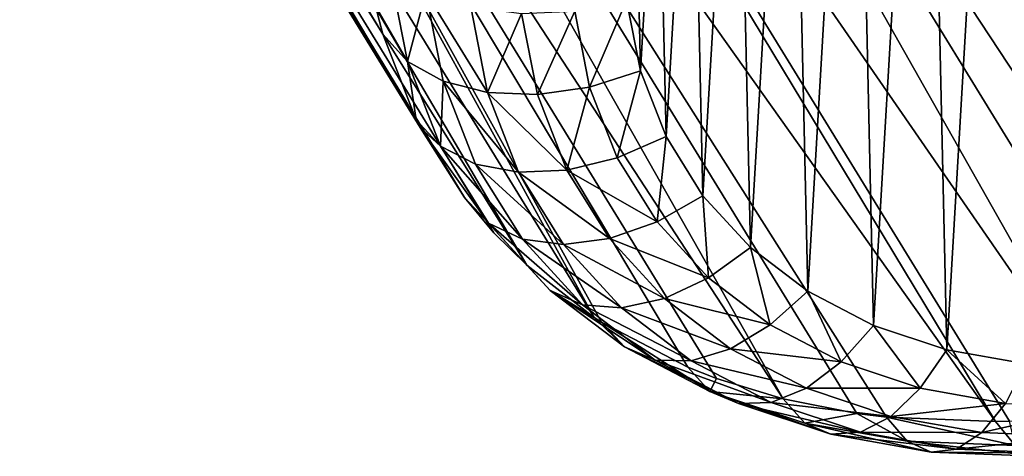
# Model space of a CAD drawing. Header units: millimetres. Extents: x 0 to 1220, y 0 to 506.
# Tile 54 of 256: x 81 to 105, y 344 to 355. Entities that reach past the tile are written whole.
import ezdxf

# ---------------------------------------------------------------- set-up
doc = ezdxf.new("R2010")
doc.units = ezdxf.units.MM
doc.header["$LTSCALE"] = 25.4
doc.layers.get('0').update_dxf_attribs({"true_color": 0xff5454})

# ---------------------------------------------------------------- blocks, each defined once
blk = doc.blocks.new('TWIG-VI-9138.STL')
at = {"color": 0}
mesh = blk.add_polyface(dxfattribs=at)
corners = [(-504.353, 404.086, 619.924), (-482.674, 367.634, 577.306), (-503.262, 401.119, 622.637)]
mesh.append_faces([[corners[k] for k in face] for face in [(0, 1, 2)]], dxfattribs={"color": 0})
mesh = blk.add_polyface(dxfattribs=at)
corners = [(-504.353, 404.086, 619.924), (-483.492, 369.726, 575.371), (-482.674, 367.634, 577.306)]
mesh.append_faces([[corners[k] for k in face] for face in [(0, 1, 2)]], dxfattribs={"color": 0})
mesh = blk.add_polyface(dxfattribs=at)
corners = [(-504.353, 404.086, 619.924), (-483.67, 370.414, 574.776), (-483.492, 369.726, 575.371)]
mesh.append_faces([[corners[k] for k in face] for face in [(0, 1, 2)]], dxfattribs={"color": 0})
mesh = blk.add_polyface(dxfattribs=at)
corners = [(-450.436, 368.401, 591.502), (-470.804, 402.399, 636.552), (-473.855, 399.641, 637.211)]
mesh.append_faces([[corners[k] for k in face] for face in [(0, 1, 2)]], dxfattribs={"color": 0})
mesh = blk.add_polyface(dxfattribs=at)
corners = [(-470.804, 402.399, 636.552), (-450.121, 368.727, 591.403), (-448.541, 370.558, 590.762)]
mesh.append_faces([[corners[k] for k in face] for face in [(0, 1, 2)]], dxfattribs={"color": 0})
mesh = blk.add_polyface(dxfattribs=at)
corners = [(-470.804, 402.399, 636.552), (-450.436, 368.401, 591.502), (-450.121, 368.727, 591.403)]
mesh.append_faces([[corners[k] for k in face] for face in [(0, 1, 2)]], dxfattribs={"color": 0})
mesh = blk.add_polyface(dxfattribs=at)
corners = [(-503.262, 401.119, 622.637), (-482.578, 367.447, 577.489), (-481.494, 365.741, 579.258)]
mesh.append_faces([[corners[k] for k in face] for face in [(0, 1, 2)]], dxfattribs={"color": 0})
mesh = blk.add_polyface(dxfattribs=at)
corners = [(-503.262, 401.119, 622.637), (-481.494, 365.741, 579.258), (-501.458, 398.552, 625.378)]
mesh.append_faces([[corners[k] for k in face] for face in [(0, 1, 2)]], dxfattribs={"color": 0})
mesh = blk.add_polyface(dxfattribs=at)
corners = [(-503.262, 401.119, 622.637), (-482.674, 367.634, 577.306), (-482.578, 367.447, 577.489)]
mesh.append_faces([[corners[k] for k in face] for face in [(0, 1, 2)]], dxfattribs={"color": 0})
mesh = blk.add_polyface(dxfattribs=at)
corners = [(-454.979, 364.678, 592.198), (-473.855, 399.641, 637.211), (-477.325, 397.339, 637.339)]
mesh.append_faces([[corners[k] for k in face] for face in [(0, 1, 2)]], dxfattribs={"color": 0})
mesh = blk.add_polyface(dxfattribs=at)
corners = [(-450.436, 368.401, 591.502), (-473.855, 399.641, 637.211), (-452.596, 366.429, 591.984)]
mesh.append_faces([[corners[k] for k in face] for face in [(0, 1, 2)]], dxfattribs={"color": 0})
mesh = blk.add_polyface(dxfattribs=at)
corners = [(-453.172, 365.969, 592.063), (-473.855, 399.641, 637.211), (-454.979, 364.678, 592.198)]
mesh.append_faces([[corners[k] for k in face] for face in [(0, 1, 2)]], dxfattribs={"color": 0})
mesh = blk.add_polyface(dxfattribs=at)
corners = [(-452.596, 366.429, 591.984), (-473.855, 399.641, 637.211), (-453.172, 365.969, 592.063)]
mesh.append_faces([[corners[k] for k in face] for face in [(0, 1, 2)]], dxfattribs={"color": 0})
mesh = blk.add_polyface(dxfattribs=at)
corners = [(-501.458, 398.552, 625.378), (-481.494, 365.741, 579.258), (-480.775, 364.88, 580.229)]
mesh.append_faces([[corners[k] for k in face] for face in [(0, 1, 2)]], dxfattribs={"color": 0})
mesh = blk.add_polyface(dxfattribs=at)
corners = [(-501.458, 398.552, 625.378), (-480.775, 364.88, 580.229), (-479.974, 364.083, 581.19)]
mesh.append_faces([[corners[k] for k in face] for face in [(0, 1, 2)]], dxfattribs={"color": 0})
mesh = blk.add_polyface(dxfattribs=at)
corners = [(-501.458, 398.552, 625.378), (-479.974, 364.083, 581.19), (-499.012, 396.484, 628.041)]
mesh.append_faces([[corners[k] for k in face] for face in [(0, 1, 2)]], dxfattribs={"color": 0})
mesh = blk.add_polyface(dxfattribs=at)
corners = [(-477.325, 397.339, 637.339), (-481.08, 395.582, 636.929), (-460.397, 361.91, 591.78)]
mesh.append_faces([[corners[k] for k in face] for face in [(0, 1, 2)]], dxfattribs={"color": 0})
mesh = blk.add_polyface(dxfattribs=at)
corners = [(-477.325, 397.339, 637.339), (-460.226, 361.976, 591.81), (-457.539, 363.184, 592.139)]
mesh.append_faces([[corners[k] for k in face] for face in [(0, 1, 2)]], dxfattribs={"color": 0})
mesh = blk.add_polyface(dxfattribs=at)
corners = [(-477.325, 397.339, 637.339), (-457.539, 363.184, 592.139), (-456.642, 363.667, 592.19)]
mesh.append_faces([[corners[k] for k in face] for face in [(0, 1, 2)]], dxfattribs={"color": 0})
mesh = blk.add_polyface(dxfattribs=at)
corners = [(-454.979, 364.678, 592.198), (-477.325, 397.339, 637.339), (-456.642, 363.667, 592.19)]
mesh.append_faces([[corners[k] for k in face] for face in [(0, 1, 2)]], dxfattribs={"color": 0})
mesh = blk.add_polyface(dxfattribs=at)
corners = [(-477.325, 397.339, 637.339), (-460.397, 361.91, 591.78), (-460.226, 361.976, 591.81)]
mesh.append_faces([[corners[k] for k in face] for face in [(0, 1, 2)]], dxfattribs={"color": 0})
mesh = blk.add_polyface(dxfattribs=at)
corners = [(-499.012, 396.484, 628.041), (-479.974, 364.083, 581.19), (-478.329, 362.812, 582.892)]
mesh.append_faces([[corners[k] for k in face] for face in [(0, 1, 2)]], dxfattribs={"color": 0})
mesh = blk.add_polyface(dxfattribs=at)
corners = [(-496.018, 394.993, 630.524), (-499.012, 396.484, 628.041), (-478.329, 362.812, 582.892)]
mesh.append_faces([[corners[k] for k in face] for face in [(0, 1, 2)]], dxfattribs={"color": 0})
mesh = blk.add_polyface(dxfattribs=at)
corners = [(-481.08, 395.582, 636.929), (-484.976, 394.438, 635.997), (-462.987, 361.076, 591.215)]
mesh.append_faces([[corners[k] for k in face] for face in [(0, 1, 2)]], dxfattribs={"color": 0})
mesh = blk.add_polyface(dxfattribs=at)
corners = [(-481.08, 395.582, 636.929), (-462.987, 361.076, 591.215), (-460.397, 361.91, 591.78)]
mesh.append_faces([[corners[k] for k in face] for face in [(0, 1, 2)]], dxfattribs={"color": 0})
mesh = blk.add_polyface(dxfattribs=at)
corners = [(-496.018, 394.993, 630.524), (-476.042, 361.599, 584.844), (-475.335, 361.321, 585.376)]
mesh.append_faces([[corners[k] for k in face] for face in [(0, 1, 2)]], dxfattribs={"color": 0})
mesh = blk.add_polyface(dxfattribs=at)
corners = [(-496.018, 394.993, 630.524), (-475.335, 361.321, 585.376), (-473.706, 360.821, 586.495)]
mesh.append_faces([[corners[k] for k in face] for face in [(0, 1, 2)]], dxfattribs={"color": 0})
mesh = blk.add_polyface(dxfattribs=at)
corners = [(-492.591, 394.137, 632.733), (-496.018, 394.993, 630.524), (-473.706, 360.821, 586.495)]
mesh.append_faces([[corners[k] for k in face] for face in [(0, 1, 2)]], dxfattribs={"color": 0})
mesh = blk.add_polyface(dxfattribs=at)
corners = [(-496.018, 394.993, 630.524), (-478.329, 362.812, 582.892), (-478.145, 362.694, 583.065)]
mesh.append_faces([[corners[k] for k in face] for face in [(0, 1, 2)]], dxfattribs={"color": 0})
mesh = blk.add_polyface(dxfattribs=at)
corners = [(-496.018, 394.993, 630.524), (-478.145, 362.694, 583.065), (-476.042, 361.599, 584.844)]
mesh.append_faces([[corners[k] for k in face] for face in [(0, 1, 2)]], dxfattribs={"color": 0})
mesh = blk.add_polyface(dxfattribs=at)
corners = [(-484.976, 394.438, 635.997), (-488.863, 393.95, 634.581), (-465.77, 360.503, 590.368)]
mesh.append_faces([[corners[k] for k in face] for face in [(0, 1, 2)]], dxfattribs={"color": 0})
mesh = blk.add_polyface(dxfattribs=at)
corners = [(-484.976, 394.438, 635.997), (-464.292, 360.766, 590.849), (-462.987, 361.076, 591.215)]
mesh.append_faces([[corners[k] for k in face] for face in [(0, 1, 2)]], dxfattribs={"color": 0})
mesh = blk.add_polyface(dxfattribs=at)
corners = [(-484.976, 394.438, 635.997), (-465.77, 360.503, 590.368), (-464.292, 360.766, 590.849)]
mesh.append_faces([[corners[k] for k in face] for face in [(0, 1, 2)]], dxfattribs={"color": 0})
mesh = blk.add_polyface(dxfattribs=at)
corners = [(-488.863, 393.95, 634.581), (-492.591, 394.137, 632.733), (-468.519, 360.267, 589.284)]
mesh.append_faces([[corners[k] for k in face] for face in [(0, 1, 2)]], dxfattribs={"color": 0})
mesh = blk.add_polyface(dxfattribs=at)
corners = [(-492.591, 394.137, 632.733), (-471.182, 360.374, 587.985), (-468.519, 360.267, 589.284)]
mesh.append_faces([[corners[k] for k in face] for face in [(0, 1, 2)]], dxfattribs={"color": 0})
mesh = blk.add_polyface(dxfattribs=at)
corners = [(-492.591, 394.137, 632.733), (-473.706, 360.821, 586.495), (-471.908, 360.466, 587.584)]
mesh.append_faces([[corners[k] for k in face] for face in [(0, 1, 2)]], dxfattribs={"color": 0})
mesh = blk.add_polyface(dxfattribs=at)
corners = [(-492.591, 394.137, 632.733), (-471.908, 360.466, 587.584), (-471.182, 360.374, 587.985)]
mesh.append_faces([[corners[k] for k in face] for face in [(0, 1, 2)]], dxfattribs={"color": 0})
mesh = blk.add_polyface(dxfattribs=at)
corners = [(-488.863, 393.95, 634.581), (-468.179, 360.278, 589.432), (-465.77, 360.503, 590.368)]
mesh.append_faces([[corners[k] for k in face] for face in [(0, 1, 2)]], dxfattribs={"color": 0})
mesh = blk.add_polyface(dxfattribs=at)
corners = [(-488.863, 393.95, 634.581), (-468.519, 360.267, 589.284), (-468.179, 360.278, 589.432)]
mesh.append_faces([[corners[k] for k in face] for face in [(0, 1, 2)]], dxfattribs={"color": 0})
mesh = blk.add_polyface(dxfattribs=at)
corners = [(-477.317, 374.221, 568.203), (-477.533, 370.552, 570.84), (-477.573, 372.36, 569.473), (-477.196, 368.831, 572.277), (-476.77, 376.097, 567.054), (-476.571, 367.232, 573.757), (-475.941, 377.953, 566.05), (-475.669, 365.784, 575.25), (-474.848, 379.752, 565.208), (-474.507, 364.516, 576.727), (-473.511, 381.46, 564.547), (-473.108, 363.454, 578.161), (-471.957, 383.042, 564.079), (-471.5, 362.617, 579.522), (-470.216, 384.469, 563.812), (-469.713, 362.022, 580.784), (-468.321, 385.713, 563.753), (-467.783, 361.68, 581.923), (-466.31, 386.749, 563.902), (-465.747, 361.598, 582.917), (-464.222, 387.557, 564.256), (-463.645, 361.778, 583.746), (-462.096, 388.121, 564.808), (-461.517, 362.217, 584.394), (-459.976, 388.431, 565.548), (-459.405, 362.905, 584.848), (-457.902, 388.481, 566.462), (-457.35, 363.829, 585.1), (-455.914, 388.268, 567.531), (-455.392, 364.971, 585.145), (-454.051, 387.799, 568.734), (-453.57, 366.31, 584.981), (-452.349, 387.081, 570.049), (-451.918, 367.818, 584.613), (-450.842, 386.129, 571.45), (-450.469, 369.468, 584.047), (-449.559, 384.961, 572.909), (-449.251, 371.225, 583.294), (-448.524, 383.6, 574.398), (-448.288, 373.057, 582.369), (-447.758, 382.073, 575.888), (-447.599, 374.928, 581.29), (-447.276, 380.408, 577.35), (-447.196, 376.801, 580.077), (-447.088, 378.639, 578.756)]
mesh.append_faces([[corners[k] for k in face] for face in [(0, 1, 2), (43, 42, 44)]], dxfattribs={"vtx0": -1, "color": 0})
mesh.append_faces([[corners[k] for k in face] for face in [(1, 0, 3), (3, 4, 5), (5, 6, 7), (7, 8, 9), (9, 10, 11), (11, 12, 13), (13, 14, 15), (15, 16, 17), (17, 18, 19), (19, 20, 21), (21, 22, 23), (23, 24, 25), (25, 26, 27), (27, 28, 29), (29, 30, 31), (31, 32, 33), (33, 34, 35), (35, 36, 37), (37, 38, 39), (39, 40, 41), (41, 42, 43)]], dxfattribs={"vtx0": -1, "vtx1": -1, "color": 0})
mesh.append_faces([[corners[k] for k in face] for face in [(3, 0, 4), (5, 4, 6), (7, 6, 8), (9, 8, 10), (11, 10, 12), (13, 12, 14), (15, 14, 16), (17, 16, 18), (19, 18, 20), (21, 20, 22), (23, 22, 24), (25, 24, 26), (27, 26, 28), (29, 28, 30), (31, 30, 32), (33, 32, 34), (35, 34, 36), (37, 36, 38), (39, 38, 40), (41, 40, 42)]], dxfattribs={"vtx0": -1, "vtx2": -1, "color": 0})
mesh = blk.add_polyface(dxfattribs=at)
corners = [(-483.326, 371.297, 572.555), (-482.89, 369.065, 574.42), (-483.67, 370.414, 574.776)]
mesh.append_faces([[corners[k] for k in face] for face in [(0, 1, 2)]], dxfattribs={"color": 0})
mesh = blk.add_polyface(dxfattribs=at)
corners = [(-482.89, 369.065, 574.42), (-482.443, 370.758, 571.759), (-482.017, 368.579, 573.579), (-483.326, 371.297, 572.555)]
mesh.append_faces([[corners[k] for k in face] for face in [(0, 1, 2), (1, 0, 3)]], dxfattribs={"vtx0": -1, "color": 0})
mesh = blk.add_polyface(dxfattribs=at)
corners = [(-480.934, 368.302, 572.906), (-482.443, 370.758, 571.759), (-481.343, 370.397, 571.156), (-482.017, 368.579, 573.579)]
mesh.append_faces([[corners[k] for k in face] for face in [(0, 1, 2), (1, 0, 3)]], dxfattribs={"vtx0": -1, "color": 0})
mesh = blk.add_polyface(dxfattribs=at)
corners = [(-477.533, 370.552, 570.84), (-478.438, 368.432, 572.232), (-478.801, 370.29, 570.68), (-477.196, 368.831, 572.277)]
mesh.append_faces([[corners[k] for k in face] for face in [(0, 1, 2), (1, 0, 3)]], dxfattribs={"vtx0": -1, "color": 0})
mesh = blk.add_polyface(dxfattribs=at)
corners = [(-483.67, 370.414, 574.776), (-482.89, 369.065, 574.42), (-483.492, 369.726, 575.371)]
mesh.append_faces([[corners[k] for k in face] for face in [(0, 1, 2)]], dxfattribs={"color": 0})
mesh = blk.add_polyface(dxfattribs=at)
corners = [(-480.101, 370.237, 570.788), (-480.934, 368.302, 572.906), (-481.343, 370.397, 571.156), (-479.713, 368.252, 572.447)]
mesh.append_faces([[corners[k] for k in face] for face in [(0, 1, 2), (1, 0, 3)]], dxfattribs={"vtx0": -1, "color": 0})
mesh = blk.add_polyface(dxfattribs=at)
corners = [(-478.801, 370.29, 570.68), (-479.713, 368.252, 572.447), (-480.101, 370.237, 570.788), (-478.438, 368.432, 572.232)]
mesh.append_faces([[corners[k] for k in face] for face in [(0, 1, 2), (1, 0, 3)]], dxfattribs={"vtx0": -1, "color": 0})
mesh = blk.add_polyface(dxfattribs=at)
corners = [(-482.674, 367.634, 577.306), (-482.89, 369.065, 574.42), (-482.079, 366.99, 576.339), (-483.492, 369.726, 575.371)]
mesh.append_faces([[corners[k] for k in face] for face in [(0, 1, 2), (1, 0, 3)]], dxfattribs={"vtx0": -1, "color": 0})
mesh = blk.add_polyface(dxfattribs=at)
corners = [(-482.079, 366.99, 576.339), (-482.017, 368.579, 573.579), (-481.225, 366.553, 575.453), (-482.89, 369.065, 574.42)]
mesh.append_faces([[corners[k] for k in face] for face in [(0, 1, 2), (1, 0, 3)]], dxfattribs={"vtx0": -1, "color": 0})
mesh = blk.add_polyface(dxfattribs=at)
corners = [(-477.196, 368.831, 572.277), (-477.763, 366.705, 573.83), (-478.438, 368.432, 572.232), (-476.571, 367.232, 573.757)]
mesh.append_faces([[corners[k] for k in face] for face in [(0, 1, 2), (1, 0, 3)]], dxfattribs={"vtx0": -1, "color": 0})
mesh = blk.add_polyface(dxfattribs=at)
corners = [(-480.172, 366.354, 574.708), (-482.017, 368.579, 573.579), (-480.934, 368.302, 572.906), (-481.225, 366.553, 575.453)]
mesh.append_faces([[corners[k] for k in face] for face in [(0, 1, 2), (1, 0, 3)]], dxfattribs={"vtx0": -1, "color": 0})
mesh = blk.add_polyface(dxfattribs=at)
corners = [(-478.438, 368.432, 572.232), (-478.992, 366.406, 574.154), (-479.713, 368.252, 572.447), (-477.763, 366.705, 573.83)]
mesh.append_faces([[corners[k] for k in face] for face in [(0, 1, 2), (1, 0, 3)]], dxfattribs={"vtx0": -1, "color": 0})
mesh = blk.add_polyface(dxfattribs=at)
corners = [(-478.992, 366.406, 574.154), (-480.934, 368.302, 572.906), (-479.713, 368.252, 572.447), (-480.172, 366.354, 574.708)]
mesh.append_faces([[corners[k] for k in face] for face in [(0, 1, 2), (1, 0, 3)]], dxfattribs={"vtx0": -1, "color": 0})
mesh = blk.add_polyface(dxfattribs=at)
corners = [(-482.674, 367.634, 577.306), (-482.079, 366.99, 576.339), (-482.578, 367.447, 577.489)]
mesh.append_faces([[corners[k] for k in face] for face in [(0, 1, 2)]], dxfattribs={"color": 0})
mesh = blk.add_polyface(dxfattribs=at)
corners = [(-482.578, 367.447, 577.489), (-480.908, 365.112, 578.276), (-481.494, 365.741, 579.258)]
mesh.append_faces([[corners[k] for k in face] for face in [(0, 1, 2)]], dxfattribs={"color": 0})
mesh = blk.add_polyface(dxfattribs=at)
corners = [(-482.578, 367.447, 577.489), (-482.079, 366.99, 576.339), (-480.908, 365.112, 578.276)]
mesh.append_faces([[corners[k] for k in face] for face in [(0, 1, 2)]], dxfattribs={"color": 0})
mesh = blk.add_polyface(dxfattribs=at)
corners = [(-476.571, 367.232, 573.757), (-476.789, 365.142, 575.442), (-477.763, 366.705, 573.83), (-475.669, 365.784, 575.25)]
mesh.append_faces([[corners[k] for k in face] for face in [(0, 1, 2), (1, 0, 3)]], dxfattribs={"vtx0": -1, "color": 0})
mesh = blk.add_polyface(dxfattribs=at)
corners = [(-480.082, 364.72, 577.344), (-482.079, 366.99, 576.339), (-481.225, 366.553, 575.453), (-480.908, 365.112, 578.276)]
mesh.append_faces([[corners[k] for k in face] for face in [(0, 1, 2), (1, 0, 3)]], dxfattribs={"vtx0": -1, "color": 0})
mesh = blk.add_polyface(dxfattribs=at)
corners = [(-476.789, 365.142, 575.442), (-478.992, 366.406, 574.154), (-477.763, 366.705, 573.83), (-477.95, 364.735, 575.877)]
mesh.append_faces([[corners[k] for k in face] for face in [(0, 1, 2), (1, 0, 3)]], dxfattribs={"vtx0": -1, "color": 0})
mesh = blk.add_polyface(dxfattribs=at)
corners = [(-479.074, 364.591, 576.526), (-481.225, 366.553, 575.453), (-480.172, 366.354, 574.708), (-480.082, 364.72, 577.344)]
mesh.append_faces([[corners[k] for k in face] for face in [(0, 1, 2), (1, 0, 3)]], dxfattribs={"vtx0": -1, "color": 0})
mesh = blk.add_polyface(dxfattribs=at)
corners = [(-477.95, 364.735, 575.877), (-480.172, 366.354, 574.708), (-478.992, 366.406, 574.154), (-479.074, 364.591, 576.526)]
mesh.append_faces([[corners[k] for k in face] for face in [(0, 1, 2), (1, 0, 3)]], dxfattribs={"vtx0": -1, "color": 0})
mesh = blk.add_polyface(dxfattribs=at)
corners = [(-481.494, 365.741, 579.258), (-480.908, 365.112, 578.276), (-480.775, 364.88, 580.229)]
mesh.append_faces([[corners[k] for k in face] for face in [(0, 1, 2)]], dxfattribs={"color": 0})
mesh = blk.add_polyface(dxfattribs=at)
corners = [(-475.669, 365.784, 575.25), (-475.535, 363.774, 577.037), (-476.789, 365.142, 575.442), (-474.507, 364.516, 576.727)]
mesh.append_faces([[corners[k] for k in face] for face in [(0, 1, 2), (1, 0, 3)]], dxfattribs={"vtx0": -1, "color": 0})
mesh = blk.add_polyface(dxfattribs=at)
corners = [(-478.611, 363.114, 579.215), (-480.908, 365.112, 578.276), (-480.082, 364.72, 577.344), (-479.401, 363.467, 580.193)]
mesh.append_faces([[corners[k] for k in face] for face in [(0, 1, 2), (1, 0, 3)]], dxfattribs={"vtx0": -1, "color": 0})
mesh = blk.add_polyface(dxfattribs=at)
corners = [(-480.908, 365.112, 578.276), (-479.401, 363.467, 580.193), (-479.974, 364.083, 581.19)]
mesh.append_faces([[corners[k] for k in face] for face in [(0, 1, 2)]], dxfattribs={"color": 0})
mesh = blk.add_polyface(dxfattribs=at)
corners = [(-479.974, 364.083, 581.19), (-480.775, 364.88, 580.229), (-480.908, 365.112, 578.276)]
mesh.append_faces([[corners[k] for k in face] for face in [(0, 1, 2)]], dxfattribs={"color": 0})
mesh = blk.add_polyface(dxfattribs=at)
corners = [(-475.535, 363.774, 577.037), (-477.95, 364.735, 575.877), (-476.789, 365.142, 575.442), (-476.61, 363.273, 577.582)]
mesh.append_faces([[corners[k] for k in face] for face in [(0, 1, 2), (1, 0, 3)]], dxfattribs={"vtx0": -1, "color": 0})
mesh = blk.add_polyface(dxfattribs=at)
corners = [(-477.659, 363.048, 578.325), (-480.082, 364.72, 577.344), (-479.074, 364.591, 576.526), (-478.611, 363.114, 579.215)]
mesh.append_faces([[corners[k] for k in face] for face in [(0, 1, 2), (1, 0, 3)]], dxfattribs={"vtx0": -1, "color": 0})
mesh = blk.add_polyface(dxfattribs=at)
corners = [(-476.61, 363.273, 577.582), (-479.074, 364.591, 576.526), (-477.95, 364.735, 575.877), (-477.659, 363.048, 578.325)]
mesh.append_faces([[corners[k] for k in face] for face in [(0, 1, 2), (1, 0, 3)]], dxfattribs={"vtx0": -1, "color": 0})
mesh = blk.add_polyface(dxfattribs=at)
corners = [(-474.507, 364.516, 576.727), (-474.025, 362.626, 578.584), (-475.535, 363.774, 577.037), (-473.108, 363.454, 578.161)]
mesh.append_faces([[corners[k] for k in face] for face in [(0, 1, 2), (1, 0, 3)]], dxfattribs={"vtx0": -1, "color": 0})
mesh = blk.add_polyface(dxfattribs=at)
corners = [(-478.329, 362.812, 582.892), (-479.974, 364.083, 581.19), (-479.401, 363.467, 580.193)]
mesh.append_faces([[corners[k] for k in face] for face in [(0, 1, 2)]], dxfattribs={"color": 0})
mesh = blk.add_polyface(dxfattribs=at)
corners = [(-474.025, 362.626, 578.584), (-476.61, 363.273, 577.582), (-475.535, 363.774, 577.037), (-474.996, 362.047, 579.236)]
mesh.append_faces([[corners[k] for k in face] for face in [(0, 1, 2), (1, 0, 3)]], dxfattribs={"vtx0": -1, "color": 0})
mesh = blk.add_polyface(dxfattribs=at)
corners = [(-478.329, 362.812, 582.892), (-479.401, 363.467, 580.193), (-477.586, 362.089, 582.052)]
mesh.append_faces([[corners[k] for k in face] for face in [(0, 1, 2)]], dxfattribs={"color": 0})
mesh = blk.add_polyface(dxfattribs=at)
corners = [(-476.84, 361.768, 581.031), (-479.401, 363.467, 580.193), (-478.611, 363.114, 579.215), (-477.586, 362.089, 582.052)]
mesh.append_faces([[corners[k] for k in face] for face in [(0, 1, 2), (1, 0, 3)]], dxfattribs={"vtx0": -1, "color": 0})
mesh = blk.add_polyface(dxfattribs=at)
corners = [(-473.108, 363.454, 578.161), (-472.288, 361.723, 580.054), (-474.025, 362.626, 578.584), (-471.5, 362.617, 579.522)]
mesh.append_faces([[corners[k] for k in face] for face in [(0, 1, 2), (1, 0, 3)]], dxfattribs={"vtx0": -1, "color": 0})
mesh = blk.add_polyface(dxfattribs=at)
corners = [(-475.956, 361.754, 580.07), (-478.611, 363.114, 579.215), (-477.659, 363.048, 578.325), (-476.84, 361.768, 581.031)]
mesh.append_faces([[corners[k] for k in face] for face in [(0, 1, 2), (1, 0, 3)]], dxfattribs={"vtx0": -1, "color": 0})
mesh = blk.add_polyface(dxfattribs=at)
corners = [(-474.996, 362.047, 579.236), (-477.659, 363.048, 578.325), (-476.61, 363.273, 577.582), (-475.956, 361.754, 580.07)]
mesh.append_faces([[corners[k] for k in face] for face in [(0, 1, 2), (1, 0, 3)]], dxfattribs={"vtx0": -1, "color": 0})
mesh = blk.add_polyface(dxfattribs=at)
corners = [(-478.145, 362.694, 583.065), (-478.329, 362.812, 582.892), (-477.586, 362.089, 582.052)]
mesh.append_faces([[corners[k] for k in face] for face in [(0, 1, 2)]], dxfattribs={"color": 0})
mesh = blk.add_polyface(dxfattribs=at)
corners = [(-475.5, 361.003, 583.818), (-478.145, 362.694, 583.065), (-477.586, 362.089, 582.052), (-476.042, 361.599, 584.844)]
mesh.append_faces([[corners[k] for k in face] for face in [(0, 1, 2), (1, 0, 3)]], dxfattribs={"vtx0": -1, "color": 0})
mesh = blk.add_polyface(dxfattribs=at)
corners = [(-472.288, 361.723, 580.054), (-474.996, 362.047, 579.236), (-474.025, 362.626, 578.584), (-473.14, 361.081, 580.806)]
mesh.append_faces([[corners[k] for k in face] for face in [(0, 1, 2), (1, 0, 3)]], dxfattribs={"vtx0": -1, "color": 0})
mesh = blk.add_polyface(dxfattribs=at)
corners = [(-471.5, 362.617, 579.522), (-470.359, 361.08, 581.417), (-472.288, 361.723, 580.054), (-469.713, 362.022, 580.784)]
mesh.append_faces([[corners[k] for k in face] for face in [(0, 1, 2), (1, 0, 3)]], dxfattribs={"vtx0": -1, "color": 0})
mesh = blk.add_polyface(dxfattribs=at)
corners = [(-474.803, 360.708, 582.754), (-477.586, 362.089, 582.052), (-476.84, 361.768, 581.031), (-475.5, 361.003, 583.818)]
mesh.append_faces([[corners[k] for k in face] for face in [(0, 1, 2), (1, 0, 3)]], dxfattribs={"vtx0": -1, "color": 0})
mesh = blk.add_polyface(dxfattribs=at)
corners = [(-473.14, 361.081, 580.806), (-475.956, 361.754, 580.07), (-474.996, 362.047, 579.236), (-473.998, 360.735, 581.727)]
mesh.append_faces([[corners[k] for k in face] for face in [(0, 1, 2), (1, 0, 3)]], dxfattribs={"vtx0": -1, "color": 0})
mesh = blk.add_polyface(dxfattribs=at)
corners = [(-469.713, 362.022, 580.784), (-468.275, 360.711, 582.646), (-470.359, 361.08, 581.417), (-467.783, 361.68, 581.923)]
mesh.append_faces([[corners[k] for k in face] for face in [(0, 1, 2), (1, 0, 3)]], dxfattribs={"vtx0": -1, "color": 0})
mesh = blk.add_polyface(dxfattribs=at)
corners = [(-473.998, 360.735, 581.727), (-476.84, 361.768, 581.031), (-475.956, 361.754, 580.07), (-474.803, 360.708, 582.754)]
mesh.append_faces([[corners[k] for k in face] for face in [(0, 1, 2), (1, 0, 3)]], dxfattribs={"vtx0": -1, "color": 0})
mesh = blk.add_polyface(dxfattribs=at)
corners = [(-470.359, 361.08, 581.417), (-473.14, 361.081, 580.806), (-472.288, 361.723, 580.054), (-471.079, 360.394, 582.263)]
mesh.append_faces([[corners[k] for k in face] for face in [(0, 1, 2), (1, 0, 3)]], dxfattribs={"vtx0": -1, "color": 0})
mesh = blk.add_polyface(dxfattribs=at)
corners = [(-475.335, 361.321, 585.376), (-476.042, 361.599, 584.844), (-475.5, 361.003, 583.818)]
mesh.append_faces([[corners[k] for k in face] for face in [(0, 1, 2)]], dxfattribs={"color": 0})
mesh = blk.add_polyface(dxfattribs=at)
corners = [(-473.706, 360.821, 586.495), (-475.335, 361.321, 585.376), (-475.5, 361.003, 583.818)]
mesh.append_faces([[corners[k] for k in face] for face in [(0, 1, 2)]], dxfattribs={"color": 0})
mesh = blk.add_polyface(dxfattribs=at)
corners = [(-472.54, 359.955, 584.353), (-475.5, 361.003, 583.818), (-474.803, 360.708, 582.754), (-473.182, 360.231, 585.455)]
mesh.append_faces([[corners[k] for k in face] for face in [(0, 1, 2), (1, 0, 3)]], dxfattribs={"vtx0": -1, "color": 0})
mesh = blk.add_polyface(dxfattribs=at)
corners = [(-473.706, 360.821, 586.495), (-475.5, 361.003, 583.818), (-473.182, 360.231, 585.455)]
mesh.append_faces([[corners[k] for k in face] for face in [(0, 1, 2)]], dxfattribs={"color": 0})
mesh = blk.add_polyface(dxfattribs=at)
corners = [(-471.079, 360.394, 582.263), (-473.998, 360.735, 581.727), (-473.14, 361.081, 580.806), (-471.823, 360.01, 583.264)]
mesh.append_faces([[corners[k] for k in face] for face in [(0, 1, 2), (1, 0, 3)]], dxfattribs={"vtx0": -1, "color": 0})
mesh = blk.add_polyface(dxfattribs=at)
corners = [(-468.275, 360.711, 582.646), (-471.079, 360.394, 582.263), (-470.359, 361.08, 581.417), (-468.852, 360, 583.577)]
mesh.append_faces([[corners[k] for k in face] for face in [(0, 1, 2), (1, 0, 3)]], dxfattribs={"vtx0": -1, "color": 0})
mesh = blk.add_polyface(dxfattribs=at)
corners = [(-471.823, 360.01, 583.264), (-474.803, 360.708, 582.754), (-473.998, 360.735, 581.727), (-472.54, 359.955, 584.353)]
mesh.append_faces([[corners[k] for k in face] for face in [(0, 1, 2), (1, 0, 3)]], dxfattribs={"vtx0": -1, "color": 0})
mesh = blk.add_polyface(dxfattribs=at)
corners = [(-471.908, 360.466, 587.584), (-473.706, 360.821, 586.495), (-473.182, 360.231, 585.455)]
mesh.append_faces([[corners[k] for k in face] for face in [(0, 1, 2)]], dxfattribs={"color": 0})
mesh = blk.add_polyface(dxfattribs=at)
corners = [(-466.077, 360.623, 583.719), (-468.852, 360, 583.577), (-468.275, 360.711, 582.646), (-466.502, 359.906, 584.723)]
mesh.append_faces([[corners[k] for k in face] for face in [(0, 1, 2), (1, 0, 3)]], dxfattribs={"vtx0": -1, "color": 0})
mesh = blk.add_polyface(dxfattribs=at)
corners = [(-471.908, 360.466, 587.584), (-473.182, 360.231, 585.455), (-470.679, 359.788, 586.933)]
mesh.append_faces([[corners[k] for k in face] for face in [(0, 1, 2)]], dxfattribs={"color": 0})
mesh = blk.add_polyface(dxfattribs=at)
corners = [(-471.182, 360.374, 587.985), (-471.908, 360.466, 587.584), (-470.679, 359.788, 586.933)]
mesh.append_faces([[corners[k] for k in face] for face in [(0, 1, 2)]], dxfattribs={"color": 0})
mesh = blk.add_polyface(dxfattribs=at)
corners = [(-470.096, 359.522, 585.796), (-473.182, 360.231, 585.455), (-472.54, 359.955, 584.353), (-470.679, 359.788, 586.933)]
mesh.append_faces([[corners[k] for k in face] for face in [(0, 1, 2), (1, 0, 3)]], dxfattribs={"vtx0": -1, "color": 0})
mesh = blk.add_polyface(dxfattribs=at)
corners = [(-468.852, 360, 583.577), (-471.823, 360.01, 583.264), (-471.079, 360.394, 582.263), (-469.472, 359.594, 584.651)]
mesh.append_faces([[corners[k] for k in face] for face in [(0, 1, 2), (1, 0, 3)]], dxfattribs={"vtx0": -1, "color": 0})
mesh = blk.add_polyface(dxfattribs=at)
corners = [(-468.037, 359.682, 588.222), (-471.182, 360.374, 587.985), (-470.679, 359.788, 586.933), (-468.519, 360.267, 589.284)]
mesh.append_faces([[corners[k] for k in face] for face in [(0, 1, 2), (1, 0, 3)]], dxfattribs={"vtx0": -1, "color": 0})
mesh = blk.add_polyface(dxfattribs=at)
corners = [(-468.179, 360.278, 589.432), (-468.519, 360.267, 589.284), (-468.037, 359.682, 588.222)]
mesh.append_faces([[corners[k] for k in face] for face in [(0, 1, 2)]], dxfattribs={"color": 0})
mesh = blk.add_polyface(dxfattribs=at)
corners = [(-469.472, 359.594, 584.651), (-472.54, 359.955, 584.353), (-471.823, 360.01, 583.264), (-470.096, 359.522, 585.796)]
mesh.append_faces([[corners[k] for k in face] for face in [(0, 1, 2), (1, 0, 3)]], dxfattribs={"vtx0": -1, "color": 0})
mesh = blk.add_polyface(dxfattribs=at)
corners = [(-466.502, 359.906, 584.723), (-469.472, 359.594, 584.651), (-468.852, 360, 583.577), (-466.993, 359.495, 585.861)]
mesh.append_faces([[corners[k] for k in face] for face in [(0, 1, 2), (1, 0, 3)]], dxfattribs={"vtx0": -1, "color": 0})
mesh = blk.add_polyface(dxfattribs=at)
corners = [(-467.517, 359.419, 587.054), (-470.679, 359.788, 586.933), (-470.096, 359.522, 585.796), (-468.037, 359.682, 588.222)]
mesh.append_faces([[corners[k] for k in face] for face in [(0, 1, 2), (1, 0, 3)]], dxfattribs={"vtx0": -1, "color": 0})
mesh = blk.add_polyface(dxfattribs=at)
corners = [(-466.993, 359.495, 585.861), (-470.096, 359.522, 585.796), (-469.472, 359.594, 584.651), (-467.517, 359.419, 587.054)]
mesh.append_faces([[corners[k] for k in face] for face in [(0, 1, 2), (1, 0, 3)]], dxfattribs={"vtx0": -1, "color": 0})

msp = doc.modelspace()

# ---------------------------------------------------------------- block references
at = {"color": 250, "true_color": 0x262626}
msp.add_blockref('TWIG-VI-9138.STL', (573.181, -15.244, -16.545), dxfattribs=at)

doc.saveas('drawing.dxf')
